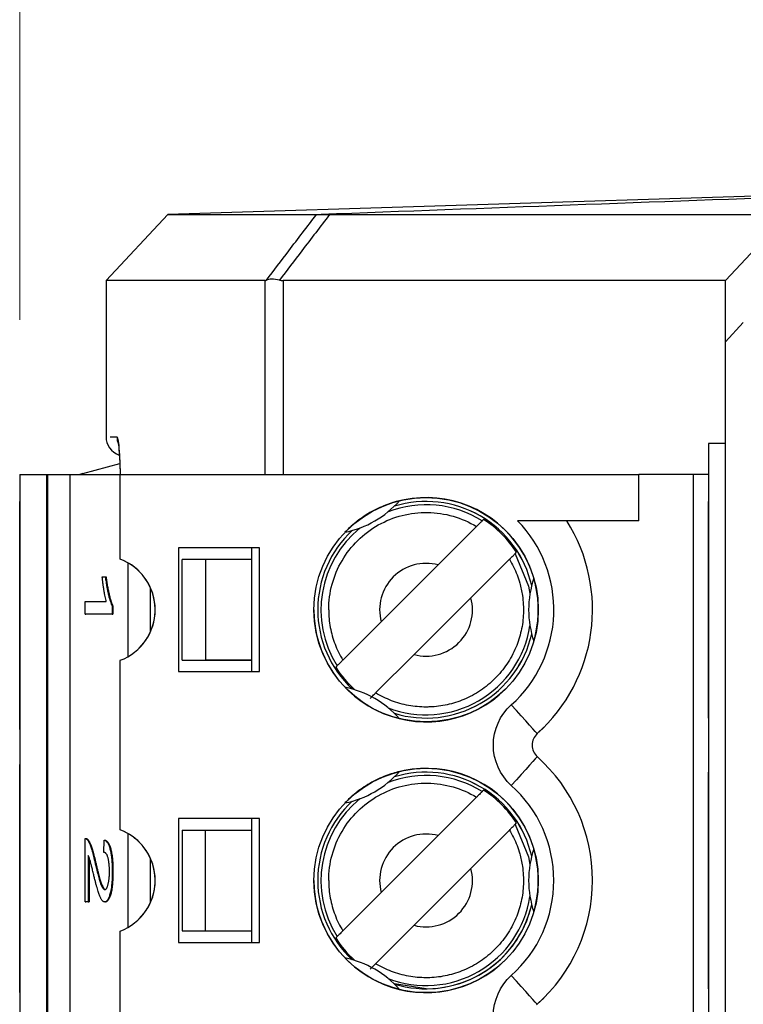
# Model space of a CAD drawing. Header units: millimetres. Extents: x 0 to 840, y 0 to 594.
# Tile 22 of 77: x 103.49 to 112.84, y 372.01 to 384.74. Entities that reach past the tile are written whole.
import ezdxf

# ---------------------------------------------------------------- set-up
doc = ezdxf.new("R2010")
doc.units = ezdxf.units.MM
doc.header["$LTSCALE"] = 2
doc.linetypes.add('SLD-Solid', pattern=[0])
doc.styles.add('SLDTEXTSTYLE2', font='ARIALN.TTF', dxfattribs={"width": 0.87})
doc.dimstyles.new('SLDDIMSTYLE0', dxfattribs={"dimtxt": 5.4, "dimasz": 5.4, "dimexe": 0, "dimexo": 0.0625, "dimgap": 1.35, "dimtad": 0, "dimdec": 1, "dimrnd": 1e-09, "dimzin": 12, "dimdsep": 46, "dimtxsty": 'SLDTEXTSTYLE2', "dimsah": 1, "dimcen": 0.09, "dimadec": 0, "dimazin": 3, "dimtfac": 1, "dimtdec": 3, "dimtofl": 0, "dimtmove": 0, "dimatfit": 3, "dimfxl": 1, "dimfrac": 2, "dimtolj": 1, "dimtzin": 12, "dimarcsym": 0})

# ---------------------------------------------------------------- blocks, each defined once
blk = doc.blocks.new('_D_5')
at = {"color": 1, "linetype": 'SLD-Solid', "lineweight": 18}
for p, q in [((151.009, 405.246), (149.487, 405.246)), ((149.487, 405.246), (149.487, 396.846)), ((166.234, 405.246), (167.755, 405.246)), ((167.755, 405.246), (167.755, 396.846)), ((103.492, 380.86), (103.492, 402.546)), ((201.908, 386.738), (201.908, 402.546)), ((103.492, 401.046), (135.11, 401.046)), ((201.908, 401.046), (170.29, 401.046)), ((149.487, 396.846), (151.009, 396.846)), ((167.755, 396.846), (166.234, 396.846))]:
    blk.add_line(p, q, dxfattribs=at)
for points in [[(103.492, 401.046), (108.892, 399.696), (108.892, 402.396)], [(201.908, 401.046), (196.508, 402.396), (196.508, 399.696)]]:
    blk.add_solid(points, dxfattribs=at)
at = {"color": 1, "linetype": 'SLD-Solid', "lineweight": 18, "char_height": 5.4, "attachment_point": 1, "rotation": 0, "style": 'SLDTEXTSTYLE2'}
for s, insert in [('98,4', (136.123, 403.807)), ('3,875', (151.009, 403.807))]:
    blk.add_mtext(s, dxfattribs=dict(at, insert=insert))

msp = doc.modelspace()

# ---------------------------------------------------------------- linework, layer by layer
at = {"color": 7, "linetype": 'SLD-Solid', "lineweight": 25}
for p, q in [((120.608, 382.693), (105.407, 382.218)), ((105.407, 382.218), (104.608, 381.367)), ((105.407, 382.218), (107.325, 382.218)), ((107.494, 382.218), (113.407, 382.218)), ((113.351, 382.158), (112.608, 381.367)), ((104.608, 381.367), (104.608, 379.346)), ((106.665, 381.367), (104.608, 381.367)), ((112.608, 381.367), (106.896, 381.367)), ((112.608, 380.574), (112.608, 381.367)), ((112.84, 380.824), (112.608, 380.574)), ((112.608, 269.812), (112.608, 380.574)), ((104.662, 379.346), (104.747, 379.346)), ((112.392, 379.26), (112.392, 364.46)), ((112.608, 379.26), (112.392, 379.26)), ((112.392, 379.26), (112.392, 378.86)), ((104.306, 378.873), (104.784, 379.002)), ((103.492, 378.86), (103.492, 343.86)), ((103.492, 378.86), (103.842, 378.86)), ((103.492, 378.86), (103.492, 343.86)), ((103.842, 343.86), (103.842, 378.86)), ((103.842, 378.86), (103.853, 378.86)), ((103.853, 378.86), (103.853, 343.86)), ((103.853, 378.86), (104.146, 378.86)), ((104.146, 343.86), (104.146, 378.86)), ((104.146, 378.86), (104.792, 378.86)), ((104.792, 377.764), (104.792, 378.86)), ((104.792, 378.86), (111.492, 378.86)), ((111.492, 378.26), (111.492, 378.86)), ((112.192, 378.86), (111.492, 378.86)), ((112.192, 378.86), (112.192, 343.86)), ((112.392, 378.86), (112.192, 378.86)), ((103.492, 378.46), (103.492, 378.51)), ((103.492, 375.56), (103.492, 378.46)), ((112.392, 375.71), (112.392, 378.51)), ((112.392, 378.11), (112.392, 378.51)), ((109.486, 378.278), (109.466, 378.259)), ((111.492, 378.26), (109.925, 378.26)), ((111.492, 378.26), (110.559, 378.26)), ((109.394, 378.186), (108.897, 377.69)), ((112.607, 378.021), (112.608, 378.021)), ((112.607, 378.021), (112.607, 377.675)), ((106.592, 377.91), (105.542, 377.91)), ((105.542, 377.91), (105.542, 376.31)), ((106.492, 377.76), (106.492, 377.91)), ((106.592, 376.31), (106.592, 377.91)), ((109.891, 377.834), (109.91, 377.854)), ((105.592, 376.46), (105.592, 377.76)), ((105.892, 377.76), (105.592, 377.76)), ((105.892, 377.76), (105.892, 376.46)), ((106.492, 377.76), (105.892, 377.76)), ((106.492, 376.46), (106.492, 377.76)), ((108.163, 376.955), (108.897, 377.69)), ((109.818, 377.762), (109.322, 377.265)), ((112.607, 377.675), (112.608, 377.675)), ((112.607, 377.675), (112.607, 377.114)), ((104.557, 377.535), (104.598, 377.535)), ((104.598, 377.535), (104.608, 377.535)), ((104.338, 377.055), (104.338, 377.215)), ((104.338, 377.215), (104.611, 377.215)), ((108.587, 376.531), (109.322, 377.265)), ((104.338, 377.055), (104.348, 377.055)), ((104.687, 377.055), (104.338, 377.055)), ((104.697, 377.055), (104.348, 377.055)), ((104.687, 377.159), (104.687, 377.055)), ((104.687, 377.159), (104.697, 377.159)), ((104.687, 377.055), (104.697, 377.055)), ((104.697, 377.159), (104.697, 377.055)), ((112.607, 377.114), (112.607, 376.874)), ((112.607, 377.114), (112.608, 377.114)), ((108.163, 376.955), (107.666, 376.458)), ((112.607, 376.874), (112.608, 376.874)), ((112.607, 376.874), (112.607, 376.314)), ((104.792, 374.264), (104.792, 376.456)), ((105.592, 376.46), (105.892, 376.46)), ((105.592, 376.46), (106.492, 376.46)), ((106.492, 376.46), (105.892, 376.46)), ((106.492, 376.31), (106.492, 376.46)), ((108.587, 376.531), (108.09, 376.034)), ((105.542, 376.31), (106.592, 376.31)), ((107.593, 376.386), (107.574, 376.367)), ((112.607, 376.314), (112.608, 376.314)), ((112.607, 376.314), (112.607, 375.967)), ((112.392, 375.71), (112.392, 376.11)), ((112.607, 375.967), (112.608, 375.967)), ((103.492, 375.56), (103.492, 375.51)), ((110.262, 375.59), (110.177, 375.509)), ((110.177, 375.509), (110.169, 375.502)), ((103.492, 375.06), (103.492, 375.11)), ((103.492, 372.16), (103.492, 375.06)), ((112.392, 374.61), (112.392, 375.01)), ((112.392, 372.21), (112.392, 375.01)), ((109.486, 374.778), (109.466, 374.759)), ((109.394, 374.686), (108.897, 374.19)), ((112.607, 374.648), (112.608, 374.648)), ((112.607, 374.621), (112.607, 372.567)), ((112.607, 374.621), (112.608, 374.621)), ((106.592, 374.41), (105.542, 374.41)), ((105.542, 374.41), (105.542, 372.81)), ((106.592, 374.41), (105.542, 374.41)), ((106.492, 374.26), (106.492, 374.41)), ((106.592, 372.81), (106.592, 374.41)), ((106.592, 374.41), (106.592, 374.41)), ((106.592, 372.81), (106.592, 374.41)), ((105.592, 374.26), (105.892, 374.26)), ((105.592, 374.26), (105.592, 372.96)), ((105.892, 372.96), (105.892, 374.26)), ((105.892, 374.26), (106.492, 374.26)), ((106.492, 372.96), (106.492, 374.26)), ((109.818, 374.262), (109.322, 373.765)), ((109.891, 374.334), (109.91, 374.354)), ((104.338, 373.332), (104.338, 374.153)), ((104.58, 373.973), (104.584, 374.133)), ((104.584, 374.133), (104.594, 374.133)), ((108.163, 373.455), (108.897, 374.19)), ((104.378, 373.933), (104.378, 373.332)), ((104.388, 373.908), (104.388, 373.332)), ((104.466, 373.837), (104.476, 373.837)), ((108.587, 373.031), (109.322, 373.765)), ((104.687, 373.723), (104.697, 373.723)), ((108.163, 373.455), (107.666, 372.958)), ((104.378, 373.332), (104.338, 373.332)), ((104.338, 373.332), (104.348, 373.332)), ((104.388, 373.332), (104.348, 373.332)), ((104.378, 373.332), (104.388, 373.332)), ((104.591, 373.332), (104.6, 373.332)), ((108.587, 373.031), (108.09, 372.534)), ((104.792, 370.764), (104.792, 372.956)), ((105.592, 372.96), (105.892, 372.96)), ((105.592, 372.96), (106.492, 372.96)), ((105.892, 372.96), (106.492, 372.96)), ((106.492, 372.81), (106.492, 372.96)), ((107.593, 372.886), (107.574, 372.867)), ((105.542, 372.81), (106.592, 372.81)), ((112.392, 372.21), (112.392, 372.61)), ((112.607, 372.567), (112.608, 372.567)), ((112.607, 372.54), (112.608, 372.54)), ((103.492, 372.16), (103.492, 372.11)), ((110.262, 372.09), (110.177, 372.009)), ((110.177, 372.009), (110.169, 372.002))]:
    msp.add_line(p, q, dxfattribs=at)
at = {"color": 8, "linetype": 'SLD-Solid', "lineweight": 25}
for p, q in [((106.665, 378.86), (106.665, 381.367)), ((106.896, 381.367), (106.896, 378.86)), ((104.889, 377.718), (104.889, 376.502)), ((105.181, 376.824), (105.181, 377.396)), ((104.889, 374.218), (104.889, 373.002)), ((105.181, 373.324), (105.181, 373.896)), ((108.742, 372.21), (108.332, 372.272))]:
    msp.add_line(p, q, dxfattribs=at)
at = {"color": 7, "linetype": 'SLD-Solid', "lineweight": 25, "flags": 128}
for points in [[(104.306, 378.873), (104.28, 378.864), (104.27, 378.86)], [(110.177, 375.509), (110.171, 375.516), (110.152, 375.537), (110.121, 375.572), (110.079, 375.618), (110.029, 375.675), (109.971, 375.739), (109.908, 375.809), (109.843, 375.881)], [(110.177, 375.211), (110.171, 375.204), (110.152, 375.183), (110.121, 375.148), (110.079, 375.102), (110.029, 375.046), (109.971, 374.981), (109.908, 374.911), (109.843, 374.839)], [(110.177, 372.009), (110.171, 372.016), (110.152, 372.037), (110.121, 372.072), (110.079, 372.118), (110.029, 372.175), (109.971, 372.239), (109.908, 372.309), (109.843, 372.381)]]:
    msp.add_lwpolyline(points, dxfattribs=at)
at = {"color": 8, "linetype": 'SLD-Solid', "lineweight": 25, "flags": 128}
for points in [[(109.891, 377.834), (110.066, 377.414), (110.084, 377.318)], [(109.891, 374.334), (110.066, 373.914), (110.084, 373.818)]]:
    msp.add_lwpolyline(points, dxfattribs=at)
at = {"color": 7, "linetype": 'SLD-Solid', "lineweight": 25}
for centre in [(108.742, 377.11), (108.742, 373.61)]:
    msp.add_circle(centre, 1.45, dxfattribs=at)
for centre, radius, start, end in [((104.858, 379.346), 0.25, 179.4083, 251.1929), ((104.998, 379.346), 0.25, 179.9977, 201.999), ((107.442, 379.362), 1.275, 281.3843, 318.6157), ((108.742, 377.11), 1.45, 0, 135), ((108.742, 377.11), 1.4, 12.9663, 107.0337), ((108.742, 377.11), 1.384, 32.4848, 57.5152), ((108.742, 377.11), 2.15, 311.8683, 32.336), ((108.742, 377.11), 1.4, 132.9663, 227.0337), ((104.542, 377.11), 0.7, 290.9248, 69.0752), ((104.542, 377.11), 0.7, 315, 69.0752), ((108.742, 377.11), 0.6, 75, 195), ((108.742, 377.11), 0.6, 75, 135), ((111.342, 377.11), 1.275, 161.3843, 198.6157), ((108.742, 377.11), 0.6, 255, 15), ((108.742, 377.11), 0.6, 315, 15), ((108.742, 377.11), 1.45, 180, 315), ((108.742, 377.11), 1.4, 252.9663, 347.0337), ((108.742, 377.11), 1.384, 212.4848, 228.3629), ((107.442, 374.858), 1.275, 41.3843, 78.6157), ((110.311, 375.36), 0.2, 131.8683, 228.1317), ((108.742, 373.61), 2.15, 311.8683, 48.1317), ((107.442, 375.862), 1.275, 281.3843, 318.6157), ((108.742, 373.61), 1.45, 0, 135), ((108.742, 373.61), 1.4, 12.9663, 107.0337), ((108.742, 373.61), 1.384, 32.4848, 57.5152), ((108.742, 373.61), 1.4, 132.9663, 227.0337), ((104.542, 373.61), 0.7, 290.9248, 69.0752), ((104.542, 373.61), 0.7, 315, 69.0752), ((108.742, 373.61), 0.6, 75, 195), ((108.742, 373.61), 0.6, 75, 135), ((111.342, 373.61), 1.275, 161.3843, 198.6157), ((108.742, 373.61), 0.6, 255, 15), ((108.742, 373.61), 0.6, 315, 15), ((108.742, 373.61), 1.45, 180, 315), ((108.742, 373.61), 1.4, 252.9663, 347.0337), ((108.742, 373.61), 1.384, 212.4848, 228.3629), ((107.442, 371.358), 1.275, 41.3843, 78.6157)]:
    msp.add_arc(centre, radius, start, end, dxfattribs=at)
at = {"color": 8, "linetype": 'SLD-Solid', "lineweight": 25}
for centre, radius, start, end in [((108.742, 377.11), 1.358, 57.7633, 111.2117), ((108.742, 377.11), 1.4, 12.9554, 107.0446), ((108.742, 377.11), 1.4, 132.9554, 180), ((108.742, 377.11), 1.358, 128.7883, 212.2367), ((108.742, 377.11), 1.4, 180, 227.0446), ((108.742, 377.11), 1.358, 248.7883, 351.2117), ((108.742, 377.11), 1.4, 252.9554, 347.0446), ((108.742, 373.61), 1.4, 12.9554, 107.0446), ((108.742, 373.61), 1.358, 57.7633, 111.2117), ((108.742, 373.61), 1.4, 132.9554, 227.0446), ((108.742, 373.61), 1.358, 128.7883, 212.2367), ((108.742, 373.61), 1.358, 248.7883, 351.2117), ((108.742, 373.61), 1.4, 270, 347.0446)]:
    msp.add_arc(centre, radius, start, end, dxfattribs=at)
at = {"color": 7, "linetype": 'SLD-Solid', "lineweight": 25}
msp.add_ellipse((106.909, 381.633), major_axis=(0.092, 0.252), ratio=0.921653, start_param=3.271767, end_param=3.46455, dxfattribs=at)
for points in [[(120.696, 382.693), (116.049, 382.541), (111.632, 382.382), (107.385, 382.219)], [(107.325, 382.218), (107.334, 382.218), (107.353, 382.218), (107.385, 382.219)], [(107.385, 382.219), (107.415, 382.218), (107.454, 382.218), (107.494, 382.218)], [(106.848, 381.372), (106.775, 381.387), (106.71, 381.387), (106.68, 381.372)], [(106.665, 381.367), (106.668, 381.367), (106.673, 381.368), (106.68, 381.372)], [(109.611, 375.36), (109.611, 375.559), (109.695, 375.749), (109.843, 375.881)], [(109.843, 374.839), (109.695, 374.972), (109.611, 375.161), (109.611, 375.36)], [(109.611, 371.86), (109.611, 372.059), (109.695, 372.249), (109.843, 372.381)]]:
    msp.add_open_spline(points, degree=3, dxfattribs=at)
for points, knots in [([(106.68, 381.372), (106.776, 381.498), (106.872, 381.625), (106.969, 381.751), (107.087, 381.907), (107.206, 382.062), (107.325, 382.218)], [0.000007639, 0.000007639, 0.000007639, 0.000007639, 0.000594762, 0.000594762, 0.000594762, 0.001317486, 0.001317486, 0.001317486, 0.001317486]), ([(107.494, 382.218), (107.375, 382.062), (107.256, 381.907), (107.137, 381.751), (107.041, 381.625), (106.944, 381.498), (106.848, 381.372)], [0, 0, 0, 0, 0.000722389, 0.000722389, 0.000722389, 0.001309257, 0.001309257, 0.001309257, 0.001309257]), ([(104.768, 379.253), (104.767, 379.257), (104.764, 379.266), (104.764, 379.267), (104.767, 379.252), (104.773, 379.197), (104.782, 379.072), (104.789, 378.947), (104.79, 378.863), (104.79, 378.86)], [0, 0, 0, 0, 0.0427809, 0.1108644, 0.2152578, 0.3913106, 0.6587321, 0.9863759, 1, 1, 1, 1]), ([(108.399, 378.519), (108.342, 378.505), (108.283, 378.487), (108.155, 378.438), (108.085, 378.405), (107.948, 378.326), (107.886, 378.282), (107.779, 378.196), (107.734, 378.154), (107.694, 378.112)], [0, 0, 0, 0, 0.25, 0.25, 0.5, 0.5, 0.75, 0.75, 1, 1, 1, 1]), ([(107.484, 377.11), (107.484, 377.332), (107.544, 377.553), (107.768, 377.936), (107.931, 378.097), (108.318, 378.315), (108.54, 378.372), (108.984, 378.365), (109.204, 378.301), (109.394, 378.186)], [0, 0, 0, 0, 0.25, 0.25, 0.5, 0.5, 0.75, 0.75, 1, 1, 1, 1]), ([(109.466, 378.259), (109.466, 378.258), (109.464, 378.257), (109.461, 378.254), (109.458, 378.251), (109.454, 378.246), (109.449, 378.241), (109.444, 378.236), (109.437, 378.23), (109.431, 378.223), (109.424, 378.216), (109.416, 378.208), (109.408, 378.2), (109.403, 378.196), (109.399, 378.191), (109.394, 378.186)], [0, 0, 0, 0, 0.0000330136, 0.0000330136, 0.0000330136, 0.0000660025, 0.0000660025, 0.0000660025, 0.0000993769, 0.0000993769, 0.0000993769, 0.0001335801, 0.0001335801, 0.0001335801, 0.0001531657, 0.0001531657, 0.0001531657, 0.0001531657]), ([(109.843, 375.881), (110.178, 376.181), (110.376, 376.604), (110.407, 377.502), (110.238, 377.938), (109.925, 378.26)], [0, 0, 0, 0, 0.5, 0.5, 1, 1, 1, 1]), ([(110.559, 378.26), (110.559, 378.26), (110.538, 378.26), (110.464, 378.26), (110.412, 378.26), (110.288, 378.26), (110.219, 378.26), (110.074, 378.26), (110, 378.26), (109.925, 378.26)], [0, 0, 0, 0, 0.25, 0.25, 0.5, 0.5, 0.75, 0.75, 1, 1, 1, 1]), ([(109.818, 377.762), (109.826, 377.77), (109.835, 377.779), (109.843, 377.786), (109.851, 377.794), (109.858, 377.802), (109.865, 377.808), (109.871, 377.815), (109.876, 377.82), (109.881, 377.824), (109.885, 377.829), (109.888, 377.832), (109.889, 377.833), (109.89, 377.834), (109.891, 377.834), (109.891, 377.834)], [0, 0, 0, 0, 0.0000352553, 0.0000352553, 0.0000352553, 0.000070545, 0.000070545, 0.000070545, 0.0001052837, 0.0001052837, 0.0001052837, 0.0001390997, 0.0001390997, 0.0001390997, 0.000153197, 0.000153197, 0.000153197, 0.000153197]), ([(109.818, 377.762), (109.837, 377.73), (109.874, 377.665), (109.918, 377.562), (109.959, 377.439), (109.995, 377.272), (110.006, 377.064), (109.977, 376.836), (109.918, 376.653), (109.851, 376.511), (109.767, 376.372), (109.637, 376.215), (109.48, 376.085), (109.341, 376.001), (109.199, 375.934), (109.016, 375.875), (108.849, 375.854), (108.682, 375.851), (108.514, 375.866), (108.292, 375.926), (108.157, 375.998), (108.09, 376.034)], [0, 0, 0, 0, 0.033449, 0.066896, 0.100345, 0.149895, 0.219117, 0.286878, 0.354479, 0.391126, 0.427388, 0.500053, 0.572877, 0.609099, 0.645628, 0.713388, 0.780989, 0.795317, 0.863544, 0.931773, 1, 1, 1, 1]), ([(104.611, 377.215), (104.609, 377.225), (104.603, 377.245), (104.596, 377.281), (104.588, 377.32), (104.581, 377.364), (104.574, 377.408), (104.567, 377.452), (104.562, 377.494), (104.559, 377.522), (104.557, 377.535)], [0, 0, 0, 0, 0.1115695, 0.2312276, 0.361627, 0.5010347, 0.6401569, 0.7693287, 0.889276, 1, 1, 1, 1]), ([(104.598, 377.535), (104.601, 377.514), (104.607, 377.471), (104.617, 377.41), (104.627, 377.353), (104.639, 377.302), (104.651, 377.255), (104.663, 377.215), (104.675, 377.182), (104.683, 377.166), (104.687, 377.159)], [0, 0, 0, 0, 0.135284, 0.26941, 0.402801, 0.536191, 0.665211, 0.785343, 0.896318, 1, 1, 1, 1]), ([(104.608, 377.535), (104.61, 377.514), (104.616, 377.471), (104.626, 377.41), (104.637, 377.353), (104.649, 377.302), (104.661, 377.255), (104.673, 377.215), (104.685, 377.182), (104.693, 377.166), (104.697, 377.159)], [0, 0, 0, 0, 0.135284, 0.26941, 0.402801, 0.536191, 0.665211, 0.785343, 0.896318, 1, 1, 1, 1]), ([(110.134, 376.703), (110.15, 376.759), (110.164, 376.819), (110.185, 376.955), (110.192, 377.032), (110.192, 377.19), (110.185, 377.266), (110.164, 377.401), (110.15, 377.462), (110.134, 377.517)], [0, 0, 0, 0, 0.25, 0.25, 0.5, 0.5, 0.75, 0.75, 1, 1, 1, 1]), ([(107.484, 377.11), (107.485, 377.072), (107.487, 376.995), (107.503, 376.882), (107.528, 376.771), (107.564, 376.664), (107.609, 376.558), (107.647, 376.492), (107.666, 376.458)], [0, 0, 0, 0, 0.168975, 0.335206, 0.500043, 0.66487, 0.831072, 1, 1, 1, 1]), ([(107.666, 376.458), (107.658, 376.45), (107.649, 376.442), (107.641, 376.434), (107.634, 376.426), (107.626, 376.418), (107.62, 376.412), (107.613, 376.406), (107.608, 376.4), (107.603, 376.396), (107.599, 376.392), (107.596, 376.389), (107.595, 376.387), (107.594, 376.386), (107.594, 376.386), (107.593, 376.386)], [0, 0, 0, 0, 0.0000352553, 0.0000352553, 0.0000352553, 0.000070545, 0.000070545, 0.000070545, 0.0001052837, 0.0001052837, 0.0001052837, 0.0001390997, 0.0001390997, 0.0001390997, 0.000153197, 0.000153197, 0.000153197, 0.000153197]), ([(108.018, 375.962), (108.018, 375.962), (108.02, 375.964), (108.023, 375.967), (108.026, 375.97), (108.03, 375.974), (108.035, 375.979), (108.041, 375.984), (108.047, 375.991), (108.054, 375.997), (108.061, 376.004), (108.068, 376.012), (108.076, 376.02), (108.081, 376.025), (108.086, 376.029), (108.09, 376.034)], [0, 0, 0, 0, 0.0000330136, 0.0000330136, 0.0000330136, 0.0000660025, 0.0000660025, 0.0000660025, 0.0000993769, 0.0000993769, 0.0000993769, 0.0001335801, 0.0001335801, 0.0001335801, 0.0001531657, 0.0001531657, 0.0001531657, 0.0001531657]), ([(108.399, 375.019), (108.342, 375.005), (108.283, 374.987), (108.155, 374.938), (108.085, 374.905), (107.948, 374.826), (107.886, 374.782), (107.779, 374.696), (107.734, 374.654), (107.694, 374.612)], [0, 0, 0, 0, 0.25, 0.25, 0.5, 0.5, 0.75, 0.75, 1, 1, 1, 1]), ([(107.484, 373.61), (107.484, 373.832), (107.544, 374.053), (107.768, 374.436), (107.931, 374.597), (108.318, 374.815), (108.54, 374.872), (108.984, 374.865), (109.204, 374.801), (109.394, 374.686)], [0, 0, 0, 0, 0.25, 0.25, 0.5, 0.5, 0.75, 0.75, 1, 1, 1, 1]), ([(109.466, 374.759), (109.466, 374.758), (109.464, 374.757), (109.461, 374.754), (109.458, 374.751), (109.454, 374.746), (109.449, 374.741), (109.444, 374.736), (109.437, 374.73), (109.431, 374.723), (109.424, 374.716), (109.416, 374.708), (109.408, 374.7), (109.403, 374.696), (109.399, 374.691), (109.394, 374.686)], [0, 0, 0, 0, 0.0000330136, 0.0000330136, 0.0000330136, 0.0000660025, 0.0000660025, 0.0000660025, 0.0000993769, 0.0000993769, 0.0000993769, 0.0001335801, 0.0001335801, 0.0001335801, 0.0001531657, 0.0001531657, 0.0001531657, 0.0001531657]), ([(109.843, 372.381), (110.193, 372.694), (110.392, 373.141), (110.392, 374.079), (110.193, 374.526), (109.843, 374.839)], [0, 0, 0, 0, 0.5, 0.5, 1, 1, 1, 1]), ([(109.818, 374.262), (109.837, 374.23), (109.874, 374.165), (109.918, 374.062), (109.959, 373.939), (109.995, 373.772), (110.006, 373.564), (109.977, 373.336), (109.918, 373.153), (109.851, 373.011), (109.767, 372.872), (109.637, 372.715), (109.48, 372.585), (109.341, 372.501), (109.199, 372.434), (109.016, 372.375), (108.849, 372.354), (108.682, 372.351), (108.514, 372.366), (108.292, 372.426), (108.157, 372.498), (108.09, 372.534)], [0, 0, 0, 0, 0.033449, 0.066896, 0.100345, 0.149895, 0.219117, 0.286878, 0.354479, 0.391126, 0.427388, 0.500053, 0.572877, 0.609099, 0.645628, 0.713388, 0.780989, 0.795317, 0.863544, 0.931773, 1, 1, 1, 1]), ([(109.818, 374.262), (109.826, 374.27), (109.835, 374.279), (109.843, 374.286), (109.851, 374.294), (109.858, 374.302), (109.865, 374.308), (109.871, 374.315), (109.876, 374.32), (109.881, 374.324), (109.885, 374.329), (109.888, 374.332), (109.889, 374.333), (109.89, 374.334), (109.891, 374.334), (109.891, 374.334)], [0, 0, 0, 0, 0.0000352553, 0.0000352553, 0.0000352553, 0.000070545, 0.000070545, 0.000070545, 0.0001052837, 0.0001052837, 0.0001052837, 0.0001390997, 0.0001390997, 0.0001390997, 0.000153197, 0.000153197, 0.000153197, 0.000153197]), ([(104.338, 374.153), (104.34, 374.153), (104.344, 374.153), (104.351, 374.151), (104.357, 374.145), (104.364, 374.139), (104.371, 374.129), (104.379, 374.117), (104.386, 374.104), (104.394, 374.088), (104.402, 374.069), (104.41, 374.046), (104.418, 374.02), (104.427, 373.99), (104.436, 373.957), (104.446, 373.92), (104.456, 373.88), (104.463, 373.852), (104.466, 373.837)], [0, 0, 0, 0, 0.042012, 0.085117, 0.130084, 0.176966, 0.226145, 0.27723, 0.330801, 0.38655, 0.445857, 0.509982, 0.578857, 0.653261, 0.731918, 0.816011, 0.905246, 1, 1, 1, 1]), ([(104.348, 374.153), (104.35, 374.153), (104.354, 374.153), (104.361, 374.151), (104.367, 374.145), (104.374, 374.139), (104.381, 374.129), (104.388, 374.117), (104.396, 374.104), (104.403, 374.088), (104.411, 374.069), (104.419, 374.046), (104.428, 374.02), (104.437, 373.99), (104.446, 373.957), (104.456, 373.92), (104.466, 373.88), (104.472, 373.852), (104.476, 373.837)], [0, 0, 0, 0, 0.042012, 0.085117, 0.130084, 0.176966, 0.226145, 0.27723, 0.330801, 0.38655, 0.445857, 0.509982, 0.578857, 0.653261, 0.731918, 0.816011, 0.905246, 1, 1, 1, 1]), ([(104.584, 374.133), (104.589, 374.131), (104.597, 374.128), (104.608, 374.12), (104.619, 374.108), (104.629, 374.094), (104.638, 374.077), (104.647, 374.057), (104.655, 374.034), (104.662, 374.009), (104.668, 373.98), (104.673, 373.95), (104.677, 373.917), (104.681, 373.883), (104.684, 373.846), (104.686, 373.807), (104.687, 373.765), (104.687, 373.737), (104.687, 373.723)], [0, 0, 0, 0, 0.08101, 0.157162, 0.229319, 0.2972, 0.36195, 0.423721, 0.483122, 0.540982, 0.597661, 0.653181, 0.707852, 0.763548, 0.819537, 0.87764, 0.937454, 1, 1, 1, 1]), ([(104.594, 374.133), (104.598, 374.131), (104.606, 374.128), (104.618, 374.12), (104.629, 374.108), (104.639, 374.094), (104.648, 374.077), (104.657, 374.057), (104.664, 374.034), (104.671, 374.009), (104.677, 373.98), (104.683, 373.95), (104.687, 373.917), (104.691, 373.883), (104.694, 373.846), (104.696, 373.807), (104.697, 373.765), (104.697, 373.737), (104.697, 373.723)], [0, 0, 0, 0, 0.08101, 0.157162, 0.229319, 0.2972, 0.36195, 0.423721, 0.483122, 0.540982, 0.597661, 0.653181, 0.707852, 0.763548, 0.819537, 0.87764, 0.937454, 1, 1, 1, 1]), ([(110.134, 373.203), (110.15, 373.259), (110.164, 373.319), (110.185, 373.455), (110.192, 373.532), (110.192, 373.69), (110.185, 373.766), (110.164, 373.901), (110.15, 373.962), (110.134, 374.017)], [0, 0, 0, 0, 0.25, 0.25, 0.5, 0.5, 0.75, 0.75, 1, 1, 1, 1]), ([(104.445, 373.695), (104.443, 373.706), (104.438, 373.726), (104.431, 373.755), (104.424, 373.781), (104.419, 373.805), (104.413, 373.825), (104.409, 373.843), (104.405, 373.857), (104.399, 373.878), (104.39, 373.905), (104.382, 373.924), (104.378, 373.933)], [0, 0, 0, 0, 0.12275, 0.234584, 0.336061, 0.42658, 0.506809, 0.575546, 0.634577, 0.682157, 0.846189, 1, 1, 1, 1]), ([(104.652, 373.729), (104.652, 373.737), (104.651, 373.755), (104.65, 373.78), (104.649, 373.803), (104.647, 373.826), (104.644, 373.848), (104.641, 373.868), (104.637, 373.887), (104.633, 373.905), (104.628, 373.921), (104.623, 373.935), (104.617, 373.947), (104.61, 373.956), (104.603, 373.964), (104.596, 373.969), (104.588, 373.973), (104.583, 373.973), (104.58, 373.973)], [0, 0, 0, 0, 0.058049, 0.113315, 0.167562, 0.221142, 0.275517, 0.329522, 0.385758, 0.443893, 0.503677, 0.564645, 0.628005, 0.695019, 0.764665, 0.83877, 0.91714, 1, 1, 1, 1]), ([(104.466, 373.837), (104.47, 373.82), (104.478, 373.787), (104.489, 373.741), (104.499, 373.699), (104.509, 373.662), (104.518, 373.63), (104.526, 373.601), (104.534, 373.578), (104.543, 373.553), (104.554, 373.53), (104.567, 373.509), (104.579, 373.495), (104.587, 373.493), (104.591, 373.493)], [0, 0, 0, 0, 0.10938, 0.210603, 0.304015, 0.389049, 0.466366, 0.53603, 0.597986, 0.652147, 0.749352, 0.838827, 0.921744, 1, 1, 1, 1]), ([(104.476, 373.837), (104.48, 373.82), (104.487, 373.787), (104.499, 373.741), (104.509, 373.699), (104.519, 373.662), (104.528, 373.63), (104.536, 373.601), (104.544, 373.578), (104.553, 373.553), (104.564, 373.53), (104.577, 373.509), (104.589, 373.495), (104.597, 373.493), (104.601, 373.493)], [0, 0, 0, 0, 0.10938, 0.210603, 0.304015, 0.389049, 0.466366, 0.53603, 0.597986, 0.652147, 0.749352, 0.838827, 0.921744, 1, 1, 1, 1]), ([(104.591, 373.332), (104.588, 373.333), (104.582, 373.333), (104.574, 373.337), (104.566, 373.343), (104.558, 373.351), (104.55, 373.362), (104.542, 373.375), (104.534, 373.39), (104.527, 373.408), (104.518, 373.43), (104.51, 373.455), (104.501, 373.484), (104.491, 373.519), (104.48, 373.556), (104.469, 373.599), (104.457, 373.645), (104.449, 373.678), (104.445, 373.695)], [0, 0, 0, 0, 0.0487835, 0.0969314, 0.1450915, 0.1933978, 0.2422569, 0.2911229, 0.3408352, 0.3915951, 0.4457719, 0.5061126, 0.5725065, 0.6449506, 0.7242299, 0.8096884, 0.9016917, 1, 1, 1, 1]), ([(104.591, 373.493), (104.594, 373.493), (104.598, 373.493), (104.604, 373.497), (104.61, 373.502), (104.616, 373.509), (104.621, 373.519), (104.626, 373.531), (104.63, 373.545), (104.635, 373.56), (104.639, 373.578), (104.642, 373.596), (104.645, 373.616), (104.647, 373.637), (104.649, 373.658), (104.651, 373.681), (104.651, 373.704), (104.652, 373.721), (104.652, 373.729)], [0, 0, 0, 0, 0.07278, 0.142148, 0.209183, 0.274292, 0.337769, 0.400757, 0.462801, 0.525595, 0.58754, 0.647529, 0.706323, 0.7637, 0.821374, 0.879619, 0.93891, 1, 1, 1, 1]), ([(104.687, 373.723), (104.687, 373.707), (104.687, 373.677), (104.686, 373.633), (104.683, 373.592), (104.68, 373.553), (104.676, 373.518), (104.671, 373.486), (104.665, 373.457), (104.658, 373.431), (104.65, 373.408), (104.643, 373.388), (104.635, 373.37), (104.626, 373.357), (104.618, 373.345), (104.609, 373.338), (104.6, 373.333), (104.594, 373.333), (104.591, 373.332)], [0, 0, 0, 0, 0.071329, 0.138888, 0.203488, 0.265389, 0.326147, 0.38585, 0.446421, 0.508506, 0.570717, 0.631986, 0.692943, 0.753165, 0.813397, 0.874732, 0.936834, 1, 1, 1, 1]), ([(104.697, 373.723), (104.697, 373.707), (104.697, 373.677), (104.696, 373.633), (104.693, 373.592), (104.69, 373.553), (104.686, 373.518), (104.681, 373.486), (104.675, 373.457), (104.668, 373.431), (104.66, 373.408), (104.652, 373.388), (104.644, 373.37), (104.636, 373.357), (104.628, 373.345), (104.619, 373.338), (104.61, 373.333), (104.604, 373.333), (104.6, 373.332)], [0, 0, 0, 0, 0.071329, 0.138888, 0.203488, 0.265389, 0.326147, 0.38585, 0.446421, 0.508506, 0.570717, 0.631986, 0.692943, 0.753165, 0.813397, 0.874732, 0.936834, 1, 1, 1, 1]), ([(107.484, 373.61), (107.485, 373.572), (107.487, 373.495), (107.503, 373.382), (107.528, 373.271), (107.564, 373.164), (107.609, 373.058), (107.647, 372.992), (107.666, 372.958)], [0, 0, 0, 0, 0.168975, 0.335206, 0.500043, 0.66487, 0.831072, 1, 1, 1, 1]), ([(107.666, 372.958), (107.658, 372.95), (107.649, 372.942), (107.641, 372.934), (107.634, 372.926), (107.626, 372.918), (107.62, 372.912), (107.613, 372.906), (107.608, 372.9), (107.603, 372.896), (107.599, 372.892), (107.596, 372.889), (107.595, 372.887), (107.594, 372.886), (107.594, 372.886), (107.593, 372.886)], [0, 0, 0, 0, 0.0000352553, 0.0000352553, 0.0000352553, 0.000070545, 0.000070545, 0.000070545, 0.0001052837, 0.0001052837, 0.0001052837, 0.0001390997, 0.0001390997, 0.0001390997, 0.000153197, 0.000153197, 0.000153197, 0.000153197]), ([(108.018, 372.462), (108.018, 372.462), (108.02, 372.464), (108.023, 372.467), (108.026, 372.47), (108.03, 372.474), (108.035, 372.479), (108.041, 372.484), (108.047, 372.491), (108.054, 372.497), (108.061, 372.504), (108.068, 372.512), (108.076, 372.52), (108.081, 372.525), (108.086, 372.529), (108.09, 372.534)], [0, 0, 0, 0, 0.0000330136, 0.0000330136, 0.0000330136, 0.0000660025, 0.0000660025, 0.0000660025, 0.0000993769, 0.0000993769, 0.0000993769, 0.0001335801, 0.0001335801, 0.0001335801, 0.0001531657, 0.0001531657, 0.0001531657, 0.0001531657])]:
    msp.add_open_spline(points, degree=3, knots=knots, dxfattribs=at)
at = {"color": 8, "linetype": 'SLD-Solid', "lineweight": 25}
msp.add_open_spline([(104.747, 379.346), (104.75, 379.342), (104.759, 379.333), (104.771, 379.243), (104.784, 379.079), (104.788, 378.931), (104.79, 378.86)], degree=3, knots=[0, 0, 0, 0, 0.182546, 0.462121, 0.741831, 1, 1, 1, 1], dxfattribs=at)

# ---------------------------------------------------------------- dimensions: what is measured, and where the dimension line sits
at = {"color": 1, "linetype": 'SLD-Solid', "lineweight": 18}
dim = msp.add_linear_dim(base=(201.908, 401.046), p1=(103.492, 378.86), p2=(201.908, 384.738), angle=0, dimstyle='SLDDIMSTYLE0', dxfattribs=at)
dim.commit()
dim.dimension.update_dxf_attribs({"geometry": '_D_5', "text_midpoint": (152.7, 401.046), "dimtype": 160})

doc.saveas('drawing.dxf')
